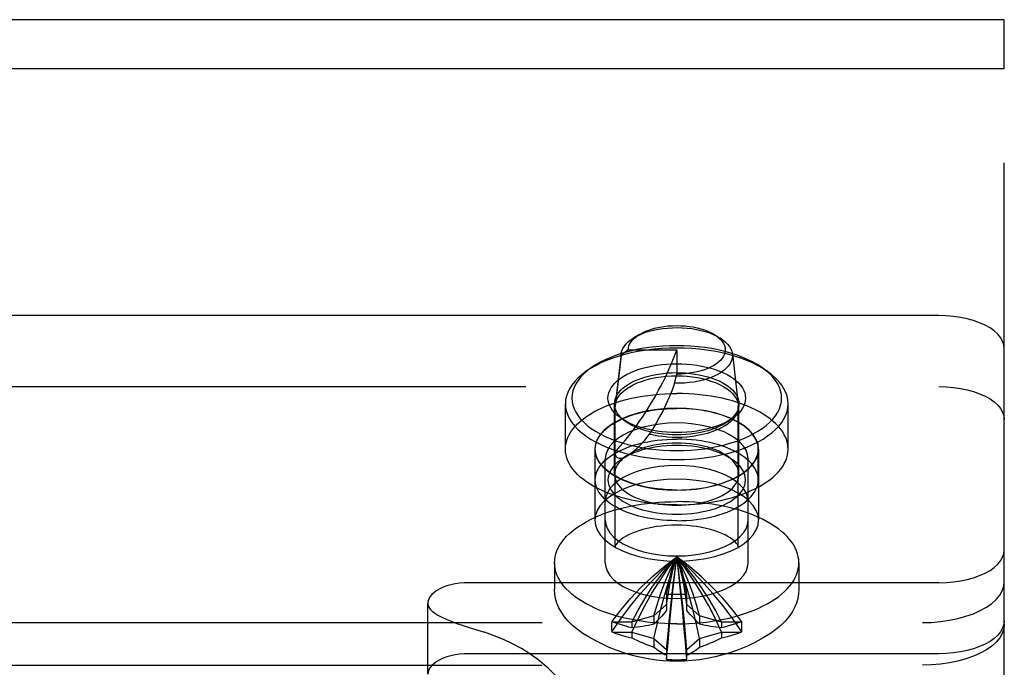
# Model space of a CAD drawing. Header units: inches. Extents: x 0 to 304, y 0 to 196.
# Tile 82 of 129: x 126.748 to 128.251, y 166.223 to 167.211. Entities that reach past the tile are written whole.
import ezdxf

# ---------------------------------------------------------------- set-up
doc = ezdxf.new("R2010")
doc.units = ezdxf.units.IN
doc.header["$LTSCALE"] = 16.696429
doc.header["$MEASUREMENT"] = 0
doc.linetypes.add('HIDDEN', pattern=[0.2, 0.1, -0.1])
doc.layers.add('DEFAULT_2', color=8, linetype='HIDDEN')

msp = doc.modelspace()

# ---------------------------------------------------------------- linework, layer by layer
at = {"layer": 'DEFAULT_2', "color": 8, "linetype": 'HIDDEN'}
for p, q in [((128.2509, 167.2108), (125.7509, 167.2108)), ((128.2509, 167.1358), (128.2509, 167.2108)), ((128.2509, 167.1358), (125.7509, 167.1358)), ((128.2509, 165.3229), (128.2509, 167.1358)), ((128.1509, 166.7594), (125.8509, 166.7594)), ((127.6939, 166.7309), (127.6855, 166.7257)), ((127.8075, 166.7311), (127.8164, 166.7257)), ((127.6659, 166.6986), (127.6569, 166.6206)), ((127.6661, 166.7011), (127.6571, 166.6234)), ((127.6769, 166.7072), (127.6659, 166.6986)), ((127.6659, 166.6986), (127.6661, 166.7011)), ((127.6769, 166.7072), (127.7509, 166.7072)), ((127.7509, 166.7072), (127.7509, 166.6702)), ((127.8358, 166.7011), (127.8448, 166.6234)), ((127.6203, 166.6798), (127.6121, 166.6741)), ((127.7477, 166.6562), (127.7509, 166.6702)), ((127.8816, 166.6798), (127.8897, 166.6741)), ((125.8509, 166.6512), (128.1509, 166.6512)), ((127.5809, 166.5557), (127.5809, 166.625)), ((127.6559, 166.5176), (127.6559, 166.625)), ((127.6569, 166.6206), (127.6571, 166.6234)), ((127.8448, 166.6234), (127.8449, 166.6206)), ((127.8459, 166.5176), (127.8459, 166.625)), ((127.9209, 166.5557), (127.9209, 166.625)), ((127.6569, 166.4069), (127.6569, 166.6206)), ((127.8449, 166.4069), (127.8449, 166.6206)), ((127.6734, 166.5976), (127.6652, 166.6033)), ((127.8285, 166.5976), (127.8367, 166.6033)), ((127.6259, 166.5557), (127.6259, 166.4474)), ((127.6264, 166.5089), (127.6264, 166.5557)), ((127.8754, 166.5089), (127.8754, 166.5557)), ((127.8759, 166.5557), (127.8759, 166.4474)), ((127.6419, 166.3825), (127.6419, 166.5412)), ((127.6734, 166.545), (127.6652, 166.5392)), ((127.8285, 166.545), (127.8367, 166.5392)), ((127.8599, 166.3825), (127.8599, 166.5412)), ((127.5644, 166.3825), (127.5644, 166.3422)), ((127.9374, 166.3825), (127.9374, 166.3422)), ((128.1509, 166.3519), (127.4334, 166.3519)), ((127.7355, 166.3343), (127.7354, 166.3335)), ((127.7354, 166.3335), (127.7354, 166.3099)), ((127.7664, 166.3335), (127.7664, 166.3343)), ((127.7664, 166.3099), (127.7664, 166.3335)), ((127.3709, 166.2124), (127.3709, 166.3207)), ((127.7354, 166.3186), (127.716, 166.3018)), ((127.7858, 166.3018), (127.7664, 166.3186)), ((127.6526, 166.2921), (127.6517, 166.2924)), ((127.6824, 166.2921), (127.6526, 166.2921)), ((127.716, 166.3018), (127.6824, 166.2921)), ((127.6824, 166.2921), (127.6824, 166.2834)), ((127.716, 166.3018), (127.716, 166.2888)), ((127.8194, 166.2921), (127.7858, 166.3018)), ((127.7858, 166.3018), (127.7858, 166.2888)), ((127.8492, 166.2921), (127.8194, 166.2921)), ((127.8194, 166.2921), (127.8194, 166.2834)), ((127.8502, 166.2924), (127.8492, 166.2921)), ((125.8759, 166.2912), (128.1259, 166.2912)), ((127.6517, 166.2769), (127.6526, 166.2766)), ((127.8492, 166.2766), (127.8502, 166.2769)), ((127.6526, 166.2766), (127.6824, 166.2766)), ((127.6824, 166.2766), (127.716, 166.2669)), ((127.6824, 166.2766), (127.6824, 166.2679)), ((127.716, 166.2669), (127.7354, 166.2501)), ((127.716, 166.2669), (127.716, 166.2539)), ((127.7664, 166.2501), (127.7858, 166.2669)), ((127.7858, 166.2669), (127.8194, 166.2766)), ((127.7858, 166.2669), (127.7858, 166.2539)), ((127.8194, 166.2766), (127.8492, 166.2766)), ((127.8194, 166.2766), (127.8194, 166.2679)), ((127.7354, 166.2501), (127.7354, 166.2352)), ((127.7664, 166.2352), (127.7664, 166.2501)), ((128.1509, 166.2437), (127.4334, 166.2437)), ((127.7354, 166.2352), (127.7355, 166.235)), ((127.7664, 166.235), (127.7664, 166.2352)), ((125.8759, 166.2262), (128.1259, 166.2262))]:
    msp.add_line(p, q, dxfattribs=at)
for points in [[(128.2509, 166.7094), (128.2503, 166.7151), (128.2484, 166.7206), (128.2453, 166.726), (128.241, 166.7311), (128.2356, 166.736), (128.2291, 166.7406), (128.2216, 166.7448), (128.2133, 166.7485), (128.2041, 166.7518), (128.1943, 166.7545), (128.184, 166.7566), (128.1732, 166.7582), (128.1622, 166.7591), (128.1509, 166.7594)], [(127.6939, 166.7309), (127.6984, 166.7333), (127.7031, 166.7355), (127.7082, 166.7375), (127.7137, 166.7392), (127.7194, 166.7407), (127.7253, 166.742), (127.7315, 166.7429), (127.7378, 166.7437), (127.7442, 166.7441), (127.7507, 166.7442), (127.7571, 166.7441), (127.7635, 166.7437), (127.7699, 166.743), (127.776, 166.7421), (127.782, 166.7408), (127.7877, 166.7393), (127.7932, 166.7376), (127.7983, 166.7357), (127.8031, 166.7335), (127.8075, 166.7311)], [(127.6769, 166.7072), (127.6772, 166.7104), (127.678, 166.7135), (127.6794, 166.7167), (127.6813, 166.7197), (127.6837, 166.7227), (127.6867, 166.7256), (127.6901, 166.7283), (127.6939, 166.7309)], [(127.6855, 166.7257), (127.6909, 166.7287), (127.6965, 166.7313), (127.7024, 166.7335), (127.7088, 166.7355), (127.7154, 166.7372), (127.7223, 166.7386), (127.7295, 166.7398), (127.7368, 166.7405), (127.7442, 166.741), (127.7517, 166.7411), (127.7592, 166.7409), (127.7666, 166.7404), (127.7739, 166.7396), (127.781, 166.7384), (127.7879, 166.7369), (127.7944, 166.7351), (127.8007, 166.7331), (127.8066, 166.7308), (127.812, 166.7282), (127.8164, 166.7257)], [(127.8079, 166.7309), (127.8114, 166.7285), (127.8149, 166.7258), (127.8179, 166.723), (127.8204, 166.72), (127.8224, 166.7169), (127.8238, 166.7137), (127.8246, 166.7105), (127.8249, 166.7073), (127.8247, 166.7041), (127.8238, 166.7009), (127.8224, 166.6977), (127.8205, 166.6946), (127.818, 166.6917), (127.8151, 166.6888), (127.8116, 166.6861), (127.8077, 166.6835), (127.8033, 166.6811), (127.7986, 166.6789), (127.7934, 166.677), (127.788, 166.6752), (127.7823, 166.6737), (127.7763, 166.6725), (127.7701, 166.6715), (127.7638, 166.6708), (127.7574, 166.6704), (127.7509, 166.6702)], [(127.7509, 166.7136), (127.7402, 166.7135), (127.7295, 166.7129), (127.7188, 166.712), (127.7082, 166.7107), (127.6978, 166.7091), (127.6876, 166.7071), (127.6777, 166.7048), (127.6681, 166.7021), (127.6589, 166.6991), (127.6502, 166.6958), (127.6419, 166.6922), (127.6342, 166.6883), (127.627, 166.6842), (127.6203, 166.6798)], [(127.6661, 166.7011), (127.6663, 166.7023), (127.6672, 166.7059), (127.6688, 166.7095), (127.671, 166.7131), (127.6738, 166.7165), (127.6773, 166.7199), (127.6813, 166.723), (127.6855, 166.7257)], [(127.8816, 166.6798), (127.8749, 166.6842), (127.8677, 166.6883), (127.8599, 166.6922), (127.8517, 166.6958), (127.8429, 166.6991), (127.8337, 166.7021), (127.8242, 166.7048), (127.8143, 166.7071), (127.8041, 166.7091), (127.7937, 166.7107), (127.7831, 166.712), (127.7724, 166.7129), (127.7617, 166.7135), (127.7509, 166.7136)], [(127.8164, 166.7257), (127.817, 166.7254), (127.8214, 166.7224), (127.8253, 166.7192), (127.8286, 166.7158), (127.8314, 166.7124), (127.8335, 166.7088), (127.8349, 166.7051), (127.8358, 166.7011)], [(127.7509, 166.71), (127.7395, 166.7098), (127.7281, 166.7092), (127.7168, 166.7082), (127.7055, 166.7069), (127.6945, 166.7051), (127.6836, 166.703), (127.6731, 166.7005), (127.6629, 166.6977), (127.6532, 166.6945), (127.6439, 166.691), (127.6351, 166.6872), (127.6269, 166.6831), (127.6192, 166.6787), (127.6121, 166.6741)], [(127.6569, 166.5514), (127.6646, 166.5602), (127.6721, 166.5691), (127.6794, 166.5782), (127.6864, 166.5874), (127.6932, 166.5968), (127.6997, 166.6063), (127.706, 166.6159), (127.712, 166.6257), (127.7178, 166.6355), (127.7233, 166.6455), (127.7286, 166.6555), (127.7336, 166.6657), (127.7383, 166.676), (127.7428, 166.6863), (127.747, 166.6967), (127.7509, 166.7072)], [(127.8358, 166.7011), (127.8359, 166.6976), (127.8354, 166.6939), (127.8342, 166.6902), (127.8324, 166.6866), (127.83, 166.683), (127.827, 166.6796), (127.8233, 166.6764), (127.8191, 166.6733), (127.8144, 166.6704), (127.8092, 166.6677), (127.8035, 166.6652), (127.7974, 166.6631), (127.791, 166.6612), (127.7842, 166.6595), (127.7772, 166.6582), (127.77, 166.6572), (127.7627, 166.6565), (127.7552, 166.6562), (127.7477, 166.6562)], [(127.8897, 166.6741), (127.8826, 166.6787), (127.875, 166.6831), (127.8667, 166.6872), (127.858, 166.691), (127.8487, 166.6945), (127.8389, 166.6977), (127.8288, 166.7005), (127.8182, 166.703), (127.8074, 166.7051), (127.7963, 166.7069), (127.7851, 166.7082), (127.7737, 166.7092), (127.7623, 166.7098), (127.7509, 166.71)], [(127.6652, 166.6033), (127.6643, 166.604), (127.6601, 166.6073), (127.6564, 166.6108), (127.6532, 166.6144), (127.6506, 166.6181), (127.6486, 166.6219), (127.6471, 166.6258), (127.6462, 166.6297), (127.6459, 166.6336), (127.6462, 166.6376), (127.6471, 166.6415), (127.6486, 166.6453), (127.6506, 166.6491), (127.6532, 166.6529), (127.6564, 166.6565), (127.6601, 166.6599), (127.6643, 166.6633), (127.6689, 166.6664), (127.6741, 166.6694), (127.6796, 166.6722), (127.6856, 166.6747), (127.6919, 166.6771), (127.6987, 166.6792), (127.7057, 166.681), (127.7129, 166.6826), (127.7204, 166.6839), (127.728, 166.6849), (127.7356, 166.6856), (127.7433, 166.686), (127.7509, 166.6861)], [(127.7509, 166.6861), (127.7586, 166.686), (127.7662, 166.6856), (127.7739, 166.6849), (127.7815, 166.6839), (127.789, 166.6826), (127.7962, 166.681), (127.8032, 166.6792), (127.8099, 166.6771), (127.8163, 166.6747), (127.8222, 166.6722), (127.8278, 166.6694), (127.8329, 166.6664), (127.8376, 166.6633), (127.8418, 166.6599), (127.8455, 166.6565), (127.8486, 166.6529), (127.8512, 166.6491), (127.8533, 166.6453), (127.8548, 166.6415), (127.8556, 166.6376), (127.8559, 166.6336), (127.8556, 166.6297), (127.8548, 166.6258), (127.8533, 166.6219), (127.8512, 166.6181), (127.8486, 166.6144), (127.8455, 166.6108), (127.8418, 166.6073), (127.8376, 166.604), (127.8367, 166.6033)], [(127.6121, 166.6741), (127.6058, 166.6692), (127.6001, 166.6642), (127.5951, 166.6589), (127.5908, 166.6535), (127.5873, 166.648), (127.5845, 166.6423), (127.5825, 166.6366), (127.5813, 166.6308), (127.5809, 166.625)], [(127.6203, 166.6798), (127.6143, 166.6753), (127.6089, 166.6705), (127.6042, 166.6656), (127.6002, 166.6605), (127.5969, 166.6553), (127.5943, 166.6499), (127.5924, 166.6446), (127.5913, 166.6391), (127.5909, 166.6336), (127.5913, 166.6282), (127.5924, 166.6227), (127.5943, 166.6173), (127.5969, 166.612), (127.6002, 166.6068), (127.6042, 166.6017), (127.6089, 166.5968), (127.6143, 166.592), (127.6203, 166.5874), (127.627, 166.5831), (127.6342, 166.5789), (127.6419, 166.5751), (127.6502, 166.5715), (127.6589, 166.5682), (127.6681, 166.5652), (127.6777, 166.5625), (127.6876, 166.5602), (127.6978, 166.5582), (127.7082, 166.5565), (127.7188, 166.5553), (127.7295, 166.5544), (127.7402, 166.5538), (127.7509, 166.5536)], [(127.6559, 166.625), (127.6562, 166.6285), (127.657, 166.6321), (127.6583, 166.6356), (127.6602, 166.639), (127.6625, 166.6424), (127.6654, 166.6456), (127.6687, 166.6488), (127.6725, 166.6518), (127.6767, 166.6546), (127.6814, 166.6573), (127.6864, 166.6598), (127.6918, 166.6622), (127.6976, 166.6643), (127.7036, 166.6662), (127.71, 166.6678), (127.7165, 166.6693), (127.7233, 166.6704), (127.7301, 166.6713), (127.7371, 166.672), (127.744, 166.6723), (127.7509, 166.6725)], [(127.7509, 166.5536), (127.7617, 166.5538), (127.7724, 166.5544), (127.7831, 166.5553), (127.7937, 166.5565), (127.8041, 166.5582), (127.8143, 166.5602), (127.8242, 166.5625), (127.8337, 166.5652), (127.8429, 166.5682), (127.8517, 166.5715), (127.8599, 166.5751), (127.8677, 166.5789), (127.8749, 166.5831), (127.8815, 166.5874), (127.8875, 166.592), (127.8929, 166.5968), (127.8976, 166.6017), (127.9017, 166.6068), (127.905, 166.612), (127.9076, 166.6173), (127.9094, 166.6227), (127.9106, 166.6282), (127.9109, 166.6336), (127.9106, 166.6391), (127.9094, 166.6446), (127.9076, 166.6499), (127.905, 166.6553), (127.9017, 166.6605), (127.8976, 166.6656), (127.8929, 166.6705), (127.8875, 166.6753), (127.8816, 166.6798)], [(127.7509, 166.6725), (127.7578, 166.6723), (127.7648, 166.672), (127.7717, 166.6713), (127.7786, 166.6704), (127.7853, 166.6693), (127.7919, 166.6678), (127.7982, 166.6662), (127.8043, 166.6643), (127.8101, 166.6622), (127.8155, 166.6598), (127.8205, 166.6573), (127.8251, 166.6546), (127.8294, 166.6518), (127.8331, 166.6488), (127.8365, 166.6456), (127.8393, 166.6424), (127.8417, 166.639), (127.8435, 166.6356), (127.8449, 166.6321), (127.8457, 166.6285), (127.8459, 166.625)], [(127.9209, 166.625), (127.9205, 166.6308), (127.9193, 166.6366), (127.9174, 166.6423), (127.9146, 166.648), (127.9111, 166.6535), (127.9068, 166.6589), (127.9018, 166.6642), (127.8961, 166.6692), (127.8897, 166.6741)], [(127.6571, 166.6234), (127.6573, 166.6248), (127.6584, 166.6288), (127.6602, 166.6328), (127.6626, 166.6368), (127.6658, 166.6406), (127.6696, 166.6442), (127.674, 166.6477), (127.6791, 166.6509), (127.6846, 166.654), (127.6907, 166.6567), (127.6973, 166.6592), (127.7042, 166.6614), (127.7115, 166.6633), (127.7191, 166.6649), (127.7269, 166.6661), (127.7349, 166.667), (127.7429, 166.6675), (127.7509, 166.6676)], [(127.7477, 166.6562), (127.7438, 166.6457), (127.7395, 166.6353), (127.7349, 166.6249), (127.73, 166.6147), (127.7248, 166.6049), (127.7196, 166.5955), (127.7143, 166.5867), (127.7089, 166.5786)], [(127.7509, 166.6676), (127.759, 166.6675), (127.767, 166.667), (127.7749, 166.6661), (127.7827, 166.6649), (127.7903, 166.6633), (127.7976, 166.6614), (127.8046, 166.6592), (127.8112, 166.6567), (127.8172, 166.654), (127.8228, 166.6509), (127.8278, 166.6477), (127.8323, 166.6442), (127.8361, 166.6406), (127.8392, 166.6368), (127.8417, 166.6328), (127.8435, 166.6288), (127.8446, 166.6248), (127.8448, 166.6234)], [(127.5809, 166.5557), (127.5812, 166.5601), (127.5819, 166.5646), (127.583, 166.569), (127.5846, 166.5734), (127.5867, 166.5777), (127.5893, 166.582), (127.5922, 166.5862), (127.5956, 166.5903), (127.5995, 166.5943), (127.6037, 166.5982), (127.6084, 166.602), (127.6134, 166.6057), (127.6188, 166.6092), (127.6246, 166.6126), (127.6307, 166.6158), (127.6372, 166.6189), (127.6439, 166.6218), (127.651, 166.6245), (127.6583, 166.627), (127.6659, 166.6293), (127.6738, 166.6314), (127.6818, 166.6333), (127.69, 166.635), (127.6984, 166.6365), (127.7069, 166.6378), (127.7156, 166.6388), (127.7243, 166.6396), (127.7332, 166.6402), (127.742, 166.6406), (127.7509, 166.6407)], [(127.9209, 166.5557), (127.9207, 166.5601), (127.92, 166.5646), (127.9188, 166.569), (127.9172, 166.5734), (127.9151, 166.5777), (127.9126, 166.582), (127.9096, 166.5862), (127.9062, 166.5903), (127.9024, 166.5943), (127.8982, 166.5982), (127.8935, 166.602), (127.8885, 166.6057), (127.883, 166.6092), (127.8773, 166.6126), (127.8711, 166.6158), (127.8647, 166.6189), (127.8579, 166.6218), (127.8509, 166.6245), (127.8435, 166.627), (127.8359, 166.6293), (127.8281, 166.6314), (127.8201, 166.6333), (127.8119, 166.635), (127.8035, 166.6365), (127.7949, 166.6378), (127.7863, 166.6388), (127.7775, 166.6396), (127.7687, 166.6402), (127.7598, 166.6406), (127.7509, 166.6407)], [(128.1509, 166.6512), (128.1622, 166.6509), (128.1732, 166.6499), (128.184, 166.6484), (128.1943, 166.6462), (128.2041, 166.6435), (128.2133, 166.6403), (128.2216, 166.6365), (128.2291, 166.6324), (128.2356, 166.6278), (128.241, 166.6229), (128.2453, 166.6177), (128.2484, 166.6123), (128.2503, 166.6068), (128.2509, 166.6012)], [(127.5809, 166.625), (127.5813, 166.6192), (127.5825, 166.6134), (127.5845, 166.6076), (127.5873, 166.602), (127.5908, 166.5965), (127.5951, 166.591), (127.6001, 166.5858), (127.6058, 166.5807), (127.6122, 166.5759), (127.6192, 166.5712), (127.6269, 166.5669), (127.6351, 166.5628), (127.6439, 166.5589), (127.6532, 166.5554), (127.6629, 166.5522), (127.6731, 166.5494), (127.6836, 166.5469), (127.6945, 166.5448), (127.7055, 166.5431), (127.7168, 166.5417), (127.7281, 166.5407), (127.7395, 166.5402), (127.7509, 166.54)], [(127.6734, 166.5976), (127.6725, 166.5982), (127.6687, 166.6012), (127.6654, 166.6043), (127.6625, 166.6076), (127.6602, 166.6109), (127.6583, 166.6144), (127.657, 166.6179), (127.6562, 166.6214), (127.6559, 166.625)], [(127.7509, 166.54), (127.7623, 166.5402), (127.7737, 166.5407), (127.7851, 166.5417), (127.7963, 166.5431), (127.8074, 166.5448), (127.8182, 166.5469), (127.8288, 166.5494), (127.8389, 166.5522), (127.8487, 166.5554), (127.858, 166.5589), (127.8667, 166.5627), (127.875, 166.5669), (127.8826, 166.5712), (127.8897, 166.5759), (127.8961, 166.5807), (127.9018, 166.5858), (127.9068, 166.591), (127.9111, 166.5964), (127.9146, 166.602), (127.9174, 166.6076), (127.9193, 166.6134), (127.9205, 166.6192), (127.9209, 166.625)], [(127.8459, 166.625), (127.8457, 166.6214), (127.8449, 166.6179), (127.8435, 166.6144), (127.8417, 166.6109), (127.8393, 166.6076), (127.8365, 166.6043), (127.8331, 166.6012), (127.8293, 166.5982), (127.8285, 166.5976)], [(127.8759, 166.5557), (127.875, 166.5633), (127.8723, 166.5707), (127.8678, 166.5779), (127.8616, 166.5847), (127.8538, 166.5912), (127.8445, 166.5971), (127.8338, 166.6025), (127.8219, 166.6071), (127.809, 166.611), (127.7953, 166.6141), (127.7808, 166.6164), (127.766, 166.6177), (127.7509, 166.6182), (127.7359, 166.6177), (127.721, 166.6164), (127.7066, 166.6141), (127.6928, 166.611), (127.6799, 166.6071), (127.668, 166.6025), (127.6574, 166.5971), (127.6481, 166.5912), (127.6402, 166.5847), (127.6341, 166.5779), (127.6296, 166.5707), (127.6269, 166.5633), (127.6259, 166.5557)], [(127.6264, 166.5557), (127.6267, 166.5595), (127.6273, 166.5632), (127.6285, 166.5669), (127.63, 166.5706), (127.6321, 166.5742), (127.6345, 166.5778), (127.6374, 166.5812), (127.6407, 166.5846), (127.6444, 166.5879), (127.6485, 166.5911), (127.6529, 166.5941), (127.6577, 166.597), (127.6629, 166.5997), (127.6684, 166.6023), (127.6741, 166.6047), (127.6802, 166.6069), (127.6865, 166.609), (127.6931, 166.6108), (127.6998, 166.6125), (127.7068, 166.6139), (127.7139, 166.6151), (127.7211, 166.6161), (127.7285, 166.6169), (127.7359, 166.6175), (127.7434, 166.6178), (127.7509, 166.6179)], [(127.8449, 166.6206), (127.8446, 166.6165), (127.8435, 166.6125), (127.8417, 166.6084), (127.8392, 166.6045), (127.8361, 166.6007), (127.8323, 166.5971), (127.8278, 166.5936), (127.8228, 166.5904), (127.8172, 166.5873), (127.8112, 166.5846), (127.8046, 166.5821), (127.7976, 166.5799), (127.7903, 166.578), (127.7827, 166.5764), (127.7749, 166.5752), (127.767, 166.5743), (127.759, 166.5738), (127.7509, 166.5736)], [(127.8754, 166.5557), (127.8752, 166.5595), (127.8745, 166.5632), (127.8734, 166.5669), (127.8718, 166.5706), (127.8698, 166.5742), (127.8673, 166.5778), (127.8645, 166.5812), (127.8612, 166.5846), (127.8575, 166.5879), (127.8534, 166.5911), (127.8489, 166.5941), (127.8441, 166.597), (127.839, 166.5997), (127.8335, 166.6023), (127.8277, 166.6047), (127.8217, 166.6069), (127.8153, 166.609), (127.8088, 166.6108), (127.802, 166.6125), (127.7951, 166.6139), (127.788, 166.6151), (127.7807, 166.6161), (127.7734, 166.6169), (127.7659, 166.6175), (127.7585, 166.6178), (127.7509, 166.6179)], [(127.8599, 166.5412), (127.8591, 166.5478), (127.8568, 166.5542), (127.8528, 166.5605), (127.8474, 166.5665), (127.8406, 166.5721), (127.8325, 166.5773), (127.8232, 166.582), (127.8128, 166.586), (127.8016, 166.5894), (127.7896, 166.5921), (127.777, 166.5941), (127.7641, 166.5953), (127.7509, 166.5957), (127.7378, 166.5953), (127.7248, 166.5941), (127.7123, 166.5921), (127.7003, 166.5894), (127.689, 166.586), (127.6787, 166.582), (127.6693, 166.5773), (127.6612, 166.5721), (127.6544, 166.5665), (127.649, 166.5605), (127.6451, 166.5542), (127.6427, 166.5478), (127.6419, 166.5412)], [(127.7509, 166.5811), (127.7433, 166.5813), (127.7356, 166.5817), (127.728, 166.5824), (127.7204, 166.5834), (127.7129, 166.5847), (127.7056, 166.5863), (127.6986, 166.5881), (127.6919, 166.5902), (127.6856, 166.5925), (127.6796, 166.5951), (127.6741, 166.5979), (127.6689, 166.6008), (127.6652, 166.6033)], [(127.7509, 166.5775), (127.744, 166.5776), (127.7371, 166.578), (127.7301, 166.5786), (127.7233, 166.5795), (127.7165, 166.5807), (127.71, 166.5821), (127.7036, 166.5838), (127.6976, 166.5857), (127.6918, 166.5878), (127.6864, 166.5901), (127.6814, 166.5926), (127.6767, 166.5953), (127.6734, 166.5976)], [(127.8367, 166.6033), (127.8329, 166.6008), (127.8278, 166.5979), (127.8222, 166.5951), (127.8163, 166.5925), (127.8099, 166.5902), (127.8032, 166.5881), (127.7962, 166.5863), (127.7889, 166.5847), (127.7815, 166.5834), (127.7739, 166.5824), (127.7662, 166.5817), (127.7586, 166.5813), (127.7509, 166.5811)], [(127.8285, 166.5976), (127.8251, 166.5953), (127.8205, 166.5926), (127.8154, 166.5901), (127.81, 166.5878), (127.8043, 166.5857), (127.7982, 166.5838), (127.7919, 166.5821), (127.7853, 166.5807), (127.7786, 166.5795), (127.7717, 166.5786), (127.7648, 166.578), (127.7578, 166.5776), (127.7509, 166.5775)], [(127.7089, 166.5786), (127.7049, 166.5733), (127.701, 166.5685), (127.6973, 166.5641), (127.6937, 166.5603), (127.6902, 166.5568), (127.687, 166.5538), (127.6839, 166.5512), (127.681, 166.5489), (127.6784, 166.5471), (127.6759, 166.5455), (127.6737, 166.5442), (127.6716, 166.5433), (127.6696, 166.5425), (127.6679, 166.542), (127.6662, 166.5417), (127.6647, 166.5415), (127.6634, 166.5416), (127.6621, 166.5418), (127.661, 166.5423), (127.6599, 166.5429), (127.6591, 166.5438), (127.6583, 166.5449), (127.6577, 166.5462), (127.6573, 166.5477), (127.657, 166.5494), (127.6569, 166.5514)], [(127.7509, 166.5736), (127.7438, 166.5738), (127.7366, 166.5742), (127.7295, 166.5749), (127.7225, 166.5758), (127.7156, 166.5771), (127.7089, 166.5786)], [(127.6264, 166.5089), (127.6267, 166.5127), (127.6273, 166.5164), (127.6285, 166.5201), (127.63, 166.5238), (127.6321, 166.5274), (127.6345, 166.531), (127.6374, 166.5345), (127.6407, 166.5379), (127.6444, 166.5411), (127.6485, 166.5443), (127.6529, 166.5473), (127.6577, 166.5502), (127.6629, 166.5529), (127.6684, 166.5555), (127.6741, 166.5579), (127.6802, 166.5602), (127.6865, 166.5622), (127.6931, 166.564), (127.6998, 166.5657), (127.7068, 166.5671), (127.7139, 166.5684), (127.7211, 166.5694), (127.7285, 166.5702), (127.7359, 166.5707), (127.7434, 166.5711), (127.7509, 166.5712)], [(127.7509, 166.5651), (127.744, 166.565), (127.7371, 166.5646), (127.7301, 166.5639), (127.7233, 166.563), (127.7165, 166.5619), (127.71, 166.5604), (127.7036, 166.5588), (127.6976, 166.5569), (127.6918, 166.5548), (127.6864, 166.5525), (127.6814, 166.5499), (127.6767, 166.5473), (127.6734, 166.545)], [(127.8754, 166.5089), (127.8752, 166.5127), (127.8745, 166.5164), (127.8734, 166.5201), (127.8718, 166.5238), (127.8698, 166.5274), (127.8673, 166.531), (127.8645, 166.5345), (127.8612, 166.5379), (127.8575, 166.5411), (127.8534, 166.5443), (127.8489, 166.5473), (127.8441, 166.5502), (127.839, 166.5529), (127.8335, 166.5555), (127.8277, 166.5579), (127.8217, 166.5602), (127.8153, 166.5622), (127.8088, 166.564), (127.802, 166.5657), (127.7951, 166.5671), (127.788, 166.5684), (127.7807, 166.5694), (127.7734, 166.5702), (127.7659, 166.5707), (127.7585, 166.5711), (127.7509, 166.5712)], [(127.8285, 166.545), (127.8251, 166.5473), (127.8205, 166.5499), (127.8155, 166.5525), (127.8101, 166.5548), (127.8043, 166.5569), (127.7982, 166.5588), (127.7919, 166.5604), (127.7853, 166.5619), (127.7786, 166.563), (127.7717, 166.5639), (127.7648, 166.5646), (127.7578, 166.565), (127.7509, 166.5651)], [(127.7509, 166.4707), (127.742, 166.4708), (127.7332, 166.4712), (127.7243, 166.4717), (127.7156, 166.4726), (127.7069, 166.4736), (127.6984, 166.4749), (127.69, 166.4763), (127.6818, 166.478), (127.6738, 166.48), (127.6659, 166.4821), (127.6583, 166.4844), (127.651, 166.4869), (127.6439, 166.4896), (127.6372, 166.4925), (127.6307, 166.4956), (127.6246, 166.4988), (127.6188, 166.5022), (127.6134, 166.5057), (127.6084, 166.5094), (127.6037, 166.5132), (127.5995, 166.5171), (127.5956, 166.5211), (127.5922, 166.5252), (127.5893, 166.5294), (127.5867, 166.5337), (127.5846, 166.538), (127.583, 166.5424), (127.5819, 166.5468), (127.5812, 166.5512), (127.5809, 166.5557)], [(127.6259, 166.5557), (127.6269, 166.5481), (127.6296, 166.5407), (127.6341, 166.5335), (127.6402, 166.5266), (127.6481, 166.5202), (127.6574, 166.5142), (127.668, 166.5089), (127.6799, 166.5043), (127.6928, 166.5004), (127.7066, 166.4973), (127.721, 166.495), (127.7359, 166.4936), (127.7509, 166.4932), (127.766, 166.4936), (127.7808, 166.495), (127.7953, 166.4973), (127.809, 166.5004), (127.8219, 166.5043), (127.8338, 166.5089), (127.8445, 166.5142), (127.8538, 166.5202), (127.8616, 166.5266), (127.8678, 166.5335), (127.8723, 166.5407), (127.875, 166.5481), (127.8759, 166.5557)], [(127.7509, 166.4934), (127.7434, 166.4936), (127.7359, 166.4939), (127.7285, 166.4945), (127.7211, 166.4953), (127.7139, 166.4963), (127.7068, 166.4975), (127.6998, 166.4989), (127.6931, 166.5006), (127.6865, 166.5024), (127.6802, 166.5045), (127.6741, 166.5067), (127.6684, 166.5091), (127.6629, 166.5117), (127.6577, 166.5144), (127.6529, 166.5173), (127.6485, 166.5203), (127.6444, 166.5235), (127.6407, 166.5268), (127.6374, 166.5301), (127.6345, 166.5336), (127.6321, 166.5372), (127.63, 166.5408), (127.6285, 166.5445), (127.6273, 166.5482), (127.6267, 166.5519), (127.6264, 166.5557)], [(127.7509, 166.5614), (127.7433, 166.5613), (127.7356, 166.5609), (127.728, 166.5602), (127.7204, 166.5592), (127.7129, 166.5579), (127.7057, 166.5563), (127.6987, 166.5545), (127.6919, 166.5524), (127.6856, 166.55), (127.6796, 166.5475), (127.6741, 166.5447), (127.6689, 166.5417), (127.6652, 166.5392)], [(127.8367, 166.5392), (127.8329, 166.5417), (127.8278, 166.5447), (127.8222, 166.5475), (127.8163, 166.55), (127.8099, 166.5524), (127.8032, 166.5545), (127.7962, 166.5563), (127.789, 166.5579), (127.7815, 166.5592), (127.7739, 166.5602), (127.7662, 166.5609), (127.7586, 166.5613), (127.7509, 166.5614)], [(127.7509, 166.4934), (127.7585, 166.4936), (127.7659, 166.4939), (127.7734, 166.4945), (127.7807, 166.4953), (127.788, 166.4963), (127.7951, 166.4975), (127.802, 166.4989), (127.8088, 166.5006), (127.8153, 166.5024), (127.8217, 166.5045), (127.8277, 166.5067), (127.8335, 166.5091), (127.839, 166.5117), (127.8441, 166.5144), (127.8489, 166.5173), (127.8534, 166.5203), (127.8575, 166.5235), (127.8612, 166.5268), (127.8645, 166.5301), (127.8673, 166.5336), (127.8698, 166.5372), (127.8718, 166.5408), (127.8734, 166.5445), (127.8745, 166.5482), (127.8752, 166.5519), (127.8754, 166.5557)], [(127.7509, 166.4707), (127.7598, 166.4708), (127.7687, 166.4712), (127.7775, 166.4717), (127.7863, 166.4726), (127.7949, 166.4736), (127.8035, 166.4749), (127.8119, 166.4763), (127.8201, 166.478), (127.8281, 166.48), (127.8359, 166.4821), (127.8435, 166.4844), (127.8509, 166.4869), (127.8579, 166.4896), (127.8647, 166.4925), (127.8711, 166.4956), (127.8773, 166.4988), (127.883, 166.5022), (127.8885, 166.5057), (127.8935, 166.5094), (127.8982, 166.5132), (127.9024, 166.5171), (127.9062, 166.5211), (127.9096, 166.5252), (127.9126, 166.5294), (127.9151, 166.5337), (127.9172, 166.538), (127.9188, 166.5424), (127.92, 166.5468), (127.9207, 166.5512), (127.9209, 166.5557)], [(127.6652, 166.5392), (127.6643, 166.5386), (127.6601, 166.5352), (127.6564, 166.5318), (127.6532, 166.5282), (127.6506, 166.5244), (127.6486, 166.5206), (127.6471, 166.5168), (127.6462, 166.5129), (127.6459, 166.5089), (127.6462, 166.505), (127.6471, 166.5011), (127.6486, 166.4972), (127.6506, 166.4934), (127.6532, 166.4897), (127.6564, 166.4861), (127.6601, 166.4826), (127.6643, 166.4793), (127.6689, 166.4761), (127.6741, 166.4732), (127.6796, 166.4704), (127.6856, 166.4678), (127.6919, 166.4655), (127.6986, 166.4634), (127.7056, 166.4616), (127.7129, 166.46), (127.7204, 166.4587), (127.728, 166.4577), (127.7356, 166.457), (127.7433, 166.4566), (127.7509, 166.4564)], [(127.6734, 166.545), (127.6725, 166.5444), (127.6687, 166.5414), (127.6654, 166.5382), (127.6625, 166.535), (127.6602, 166.5316), (127.6583, 166.5282), (127.657, 166.5247), (127.6562, 166.5211), (127.6559, 166.5176)], [(127.7509, 166.4564), (127.7586, 166.4566), (127.7662, 166.457), (127.7739, 166.4577), (127.7815, 166.4587), (127.7889, 166.46), (127.7962, 166.4616), (127.8032, 166.4634), (127.8099, 166.4655), (127.8163, 166.4678), (127.8222, 166.4704), (127.8278, 166.4732), (127.8329, 166.4761), (127.8376, 166.4793), (127.8418, 166.4826), (127.8455, 166.4861), (127.8486, 166.4897), (127.8512, 166.4934), (127.8533, 166.4972), (127.8548, 166.5011), (127.8556, 166.505), (127.8559, 166.5089), (127.8556, 166.5129), (127.8548, 166.5168), (127.8533, 166.5206), (127.8512, 166.5244), (127.8486, 166.5281), (127.8455, 166.5318), (127.8418, 166.5352), (127.8376, 166.5386), (127.8367, 166.5392)], [(127.8459, 166.5176), (127.8457, 166.5211), (127.8449, 166.5247), (127.8435, 166.5282), (127.8417, 166.5316), (127.8393, 166.535), (127.8365, 166.5382), (127.8331, 166.5414), (127.8294, 166.5444), (127.8285, 166.545)], [(127.8599, 166.4762), (127.8591, 166.4829), (127.8568, 166.4893), (127.8528, 166.4956), (127.8474, 166.5016), (127.8406, 166.5072), (127.8325, 166.5124), (127.8232, 166.517), (127.8128, 166.5211), (127.8016, 166.5245), (127.7896, 166.5272), (127.777, 166.5292), (127.7641, 166.5303), (127.7509, 166.5307), (127.7378, 166.5303), (127.7248, 166.5292), (127.7123, 166.5272), (127.7003, 166.5245), (127.689, 166.5211), (127.6787, 166.517), (127.6693, 166.5124), (127.6612, 166.5072), (127.6544, 166.5016), (127.649, 166.4956), (127.6451, 166.4893), (127.6427, 166.4829), (127.6419, 166.4762)], [(127.6559, 166.5176), (127.6562, 166.514), (127.657, 166.5105), (127.6583, 166.507), (127.6602, 166.5036), (127.6625, 166.5002), (127.6654, 166.4969), (127.6687, 166.4938), (127.6725, 166.4908), (127.6767, 166.4879), (127.6814, 166.4852), (127.6864, 166.4827), (127.6918, 166.4804), (127.6976, 166.4783), (127.7036, 166.4764), (127.71, 166.4747), (127.7165, 166.4733), (127.7233, 166.4721), (127.7301, 166.4712), (127.7371, 166.4706), (127.744, 166.4702), (127.7509, 166.4701)], [(127.7509, 166.4701), (127.7578, 166.4702), (127.7648, 166.4706), (127.7717, 166.4712), (127.7786, 166.4721), (127.7853, 166.4733), (127.7919, 166.4747), (127.7982, 166.4764), (127.8043, 166.4783), (127.81, 166.4804), (127.8154, 166.4827), (127.8205, 166.4852), (127.8251, 166.4879), (127.8293, 166.4908), (127.8331, 166.4938), (127.8365, 166.4969), (127.8393, 166.5002), (127.8417, 166.5036), (127.8435, 166.507), (127.8449, 166.5105), (127.8457, 166.514), (127.8459, 166.5176)], [(127.8759, 166.4474), (127.875, 166.455), (127.8723, 166.4624), (127.8678, 166.4696), (127.8616, 166.4765), (127.8538, 166.4829), (127.8445, 166.4889), (127.8338, 166.4942), (127.8219, 166.4989), (127.809, 166.5028), (127.7953, 166.5059), (127.7808, 166.5081), (127.766, 166.5095), (127.7509, 166.5099), (127.7359, 166.5095), (127.721, 166.5081), (127.7066, 166.5059), (127.6928, 166.5028), (127.6799, 166.4989), (127.668, 166.4942), (127.6574, 166.4889), (127.6481, 166.4829), (127.6402, 166.4765), (127.6341, 166.4696), (127.6296, 166.4624), (127.6269, 166.455), (127.6259, 166.4474)], [(127.7509, 166.4467), (127.7434, 166.4468), (127.7359, 166.4471), (127.7285, 166.4477), (127.7211, 166.4485), (127.7139, 166.4495), (127.7068, 166.4507), (127.6998, 166.4522), (127.6931, 166.4538), (127.6865, 166.4557), (127.6802, 166.4577), (127.6741, 166.4599), (127.6684, 166.4623), (127.6629, 166.4649), (127.6577, 166.4676), (127.6529, 166.4705), (127.6485, 166.4736), (127.6444, 166.4767), (127.6407, 166.48), (127.6374, 166.4834), (127.6345, 166.4869), (127.6321, 166.4904), (127.63, 166.494), (127.6285, 166.4977), (127.6273, 166.5014), (127.6267, 166.5052), (127.6264, 166.5089)], [(127.7509, 166.4467), (127.7585, 166.4468), (127.7659, 166.4471), (127.7734, 166.4477), (127.7807, 166.4485), (127.788, 166.4495), (127.7951, 166.4507), (127.802, 166.4522), (127.8088, 166.4538), (127.8153, 166.4557), (127.8217, 166.4577), (127.8277, 166.4599), (127.8335, 166.4623), (127.839, 166.4649), (127.8441, 166.4676), (127.8489, 166.4705), (127.8534, 166.4736), (127.8575, 166.4767), (127.8612, 166.48), (127.8645, 166.4834), (127.8673, 166.4869), (127.8698, 166.4904), (127.8718, 166.494), (127.8734, 166.4977), (127.8745, 166.5014), (127.8752, 166.5052), (127.8754, 166.5089)], [(127.5644, 166.3825), (127.5647, 166.3871), (127.5653, 166.3916), (127.5664, 166.3962), (127.568, 166.4007), (127.57, 166.4051), (127.5725, 166.4096), (127.5753, 166.4139), (127.5786, 166.4182), (127.5823, 166.4224), (127.5865, 166.4264), (127.591, 166.4304), (127.5959, 166.4343), (127.6011, 166.438), (127.6068, 166.4416), (127.6127, 166.4451), (127.6191, 166.4484), (127.6257, 166.4516), (127.6326, 166.4546), (127.6398, 166.4574), (127.6473, 166.46), (127.6551, 166.4625), (127.663, 166.4647), (127.6712, 166.4668), (127.6796, 166.4686), (127.6881, 166.4703), (127.6968, 166.4717), (127.7056, 166.4729), (127.7145, 166.4739), (127.7236, 166.4747), (127.7327, 166.4753), (127.7418, 166.4756), (127.7509, 166.4757)], [(127.9374, 166.3825), (127.9372, 166.3871), (127.9365, 166.3916), (127.9354, 166.3962), (127.9338, 166.4007), (127.9318, 166.4051), (127.9294, 166.4096), (127.9265, 166.4139), (127.9232, 166.4182), (127.9195, 166.4224), (127.9154, 166.4264), (127.9109, 166.4304), (127.906, 166.4343), (127.9007, 166.438), (127.8951, 166.4416), (127.8891, 166.4451), (127.8828, 166.4484), (127.8762, 166.4516), (127.8692, 166.4546), (127.862, 166.4574), (127.8545, 166.46), (127.8468, 166.4625), (127.8388, 166.4647), (127.8307, 166.4668), (127.8223, 166.4686), (127.8138, 166.4703), (127.8051, 166.4717), (127.7962, 166.4729), (127.7873, 166.4739), (127.7783, 166.4747), (127.7692, 166.4753), (127.7601, 166.4756), (127.7509, 166.4757)], [(127.6259, 166.4474), (127.6269, 166.4399), (127.6296, 166.4325), (127.6341, 166.4253), (127.6402, 166.4184), (127.6481, 166.4119), (127.6574, 166.406), (127.668, 166.4007), (127.6799, 166.396), (127.6928, 166.3921), (127.7066, 166.389), (127.721, 166.3868), (127.7359, 166.3854), (127.7509, 166.3849), (127.766, 166.3854), (127.7808, 166.3868), (127.7953, 166.389), (127.809, 166.3921), (127.8219, 166.396), (127.8338, 166.4007), (127.8445, 166.406), (127.8538, 166.4119), (127.8616, 166.4184), (127.8678, 166.4253), (127.8723, 166.4325), (127.875, 166.4399), (127.8759, 166.4474)], [(127.6419, 166.4474), (127.6427, 166.4408), (127.6451, 166.4344), (127.649, 166.4281), (127.6544, 166.4221), (127.6612, 166.4165), (127.6693, 166.4113), (127.6787, 166.4066), (127.689, 166.4026), (127.7003, 166.3992), (127.7123, 166.3965), (127.7248, 166.3945), (127.7378, 166.3933), (127.7509, 166.3929), (127.7641, 166.3933), (127.777, 166.3945), (127.7896, 166.3965), (127.8016, 166.3992), (127.8128, 166.4026), (127.8232, 166.4066), (127.8325, 166.4113), (127.8406, 166.4165), (127.8474, 166.4221), (127.8528, 166.4281), (127.8568, 166.4344), (127.8591, 166.4408), (127.8599, 166.4474)], [(127.7509, 166.4398), (127.7431, 166.4397), (127.7353, 166.4392), (127.7276, 166.4385), (127.7201, 166.4376), (127.7128, 166.4363), (127.7059, 166.4349), (127.6993, 166.4332), (127.693, 166.4313), (127.6873, 166.4293), (127.682, 166.4271), (127.6772, 166.4249), (127.6729, 166.4226), (127.6692, 166.4204), (127.666, 166.4181), (127.6634, 166.416), (127.6612, 166.4139), (127.6596, 166.4121), (127.6584, 166.4104), (127.6576, 166.4091), (127.6571, 166.408), (127.657, 166.4073), (127.6569, 166.4069)], [(127.8449, 166.4069), (127.8449, 166.4073), (127.8447, 166.408), (127.8443, 166.4091), (127.8435, 166.4105), (127.8422, 166.4121), (127.8406, 166.414), (127.8384, 166.416), (127.8358, 166.4182), (127.8326, 166.4204), (127.8289, 166.4227), (127.8246, 166.4249), (127.8198, 166.4272), (127.8146, 166.4293), (127.8088, 166.4313), (127.8026, 166.4332), (127.796, 166.4349), (127.789, 166.4363), (127.7818, 166.4376), (127.7743, 166.4385), (127.7666, 166.4392), (127.7588, 166.4397), (127.7509, 166.4398)], [(128.1509, 166.3519), (128.1622, 166.3523), (128.1732, 166.3532), (128.184, 166.3548), (128.1943, 166.3569), (128.2041, 166.3596), (128.2133, 166.3629), (128.2216, 166.3666), (128.2291, 166.3708), (128.2356, 166.3753), (128.241, 166.3802), (128.2453, 166.3854), (128.2484, 166.3908), (128.2503, 166.3963), (128.2509, 166.4019)], [(127.7509, 166.2892), (127.7418, 166.2894), (127.7327, 166.2897), (127.7236, 166.2902), (127.7145, 166.291), (127.7056, 166.292), (127.6968, 166.2933), (127.6881, 166.2947), (127.6796, 166.2963), (127.6712, 166.2982), (127.663, 166.3002), (127.6551, 166.3025), (127.6473, 166.305), (127.6398, 166.3076), (127.6326, 166.3104), (127.6257, 166.3134), (127.6191, 166.3166), (127.6127, 166.3199), (127.6068, 166.3233), (127.6011, 166.3269), (127.5959, 166.3307), (127.591, 166.3345), (127.5865, 166.3385), (127.5823, 166.3426), (127.5786, 166.3468), (127.5753, 166.3511), (127.5725, 166.3554), (127.57, 166.3598), (127.568, 166.3643), (127.5664, 166.3688), (127.5653, 166.3733), (127.5647, 166.3779), (127.5644, 166.3825)], [(127.6419, 166.3825), (127.6427, 166.3759), (127.6451, 166.3694), (127.649, 166.3632), (127.6544, 166.3572), (127.6612, 166.3515), (127.6693, 166.3463), (127.6787, 166.3417), (127.689, 166.3376), (127.7003, 166.3342), (127.7123, 166.3315), (127.7248, 166.3296), (127.7378, 166.3284), (127.7509, 166.328), (127.7641, 166.3284), (127.777, 166.3296), (127.7896, 166.3315), (127.8016, 166.3342), (127.8128, 166.3376), (127.8232, 166.3417), (127.8325, 166.3463), (127.8406, 166.3515), (127.8474, 166.3572), (127.8528, 166.3632), (127.8568, 166.3694), (127.8591, 166.3759), (127.8599, 166.3825)], [(127.6517, 166.2769), (127.6654, 166.2971), (127.6802, 166.3169), (127.6962, 166.3362), (127.7133, 166.3551), (127.7315, 166.3736), (127.7509, 166.3917)], [(127.6517, 166.2924), (127.6654, 166.3104), (127.6802, 166.3279), (127.6962, 166.3447), (127.7133, 166.361), (127.7315, 166.3767), (127.7509, 166.3917)], [(127.6824, 166.2766), (127.6919, 166.2968), (127.7021, 166.3166), (127.7131, 166.336), (127.7249, 166.355), (127.7375, 166.3736), (127.7509, 166.3917)], [(127.6824, 166.2921), (127.6919, 166.3102), (127.7021, 166.3277), (127.7131, 166.3446), (127.7249, 166.3609), (127.7375, 166.3766), (127.7509, 166.3917)], [(127.716, 166.2669), (127.7208, 166.2885), (127.7261, 166.3097), (127.7317, 166.3307), (127.7377, 166.3513), (127.7441, 166.3717), (127.7509, 166.3917)], [(127.716, 166.3018), (127.7208, 166.3185), (127.7261, 166.3346), (127.7317, 166.35), (127.7377, 166.3646), (127.7441, 166.3785), (127.7509, 166.3917)], [(127.7354, 166.2501), (127.7376, 166.274), (127.7399, 166.2978), (127.7424, 166.3214), (127.745, 166.345), (127.7479, 166.3684), (127.7509, 166.3917)], [(127.7354, 166.3186), (127.7376, 166.333), (127.7399, 166.3466), (127.7424, 166.3592), (127.745, 166.371), (127.7479, 166.3818), (127.7509, 166.3917)], [(127.7355, 166.235), (127.7376, 166.261), (127.7399, 166.287), (127.7424, 166.3131), (127.7451, 166.3392), (127.7479, 166.3654), (127.7509, 166.3917)], [(127.7355, 166.3343), (127.7376, 166.3466), (127.7399, 166.3578), (127.7424, 166.3679), (127.7451, 166.3769), (127.7479, 166.3848), (127.7509, 166.3917)], [(127.8502, 166.2924), (127.8365, 166.3104), (127.8217, 166.3279), (127.8057, 166.3447), (127.7886, 166.361), (127.7703, 166.3767), (127.7509, 166.3917)], [(127.8502, 166.2769), (127.8365, 166.2971), (127.8217, 166.3169), (127.8057, 166.3362), (127.7886, 166.3551), (127.7703, 166.3736), (127.7509, 166.3917)], [(127.8194, 166.2921), (127.81, 166.3102), (127.7998, 166.3277), (127.7887, 166.3446), (127.7769, 166.3609), (127.7643, 166.3766), (127.7509, 166.3917)], [(127.8194, 166.2766), (127.81, 166.2968), (127.7998, 166.3166), (127.7887, 166.336), (127.7769, 166.355), (127.7643, 166.3736), (127.7509, 166.3917)], [(127.7664, 166.2501), (127.7643, 166.274), (127.762, 166.2978), (127.7595, 166.3214), (127.7568, 166.345), (127.754, 166.3684), (127.7509, 166.3917)], [(127.7664, 166.235), (127.7643, 166.261), (127.7619, 166.287), (127.7595, 166.3131), (127.7568, 166.3392), (127.754, 166.3654), (127.7509, 166.3917)], [(127.7858, 166.3018), (127.781, 166.3185), (127.7758, 166.3346), (127.7702, 166.35), (127.7642, 166.3646), (127.7578, 166.3785), (127.7509, 166.3917)], [(127.7858, 166.2669), (127.781, 166.2885), (127.7758, 166.3097), (127.7702, 166.3307), (127.7642, 166.3513), (127.7578, 166.3717), (127.7509, 166.3917)], [(127.7664, 166.3343), (127.7643, 166.3466), (127.7619, 166.3578), (127.7595, 166.3679), (127.7568, 166.3769), (127.754, 166.3848), (127.7509, 166.3917)], [(127.7664, 166.3186), (127.7643, 166.333), (127.762, 166.3466), (127.7595, 166.3592), (127.7568, 166.371), (127.754, 166.3818), (127.7509, 166.3917)], [(127.7509, 166.2892), (127.7601, 166.2894), (127.7692, 166.2897), (127.7783, 166.2902), (127.7873, 166.291), (127.7962, 166.292), (127.8051, 166.2933), (127.8138, 166.2947), (127.8223, 166.2963), (127.8307, 166.2982), (127.8388, 166.3002), (127.8468, 166.3025), (127.8545, 166.305), (127.862, 166.3076), (127.8692, 166.3104), (127.8762, 166.3134), (127.8828, 166.3166), (127.8891, 166.3199), (127.8951, 166.3233), (127.9007, 166.3269), (127.906, 166.3307), (127.9109, 166.3345), (127.9154, 166.3385), (127.9195, 166.3426), (127.9232, 166.3468), (127.9265, 166.3511), (127.9294, 166.3554), (127.9318, 166.3598), (127.9338, 166.3643), (127.9354, 166.3688), (127.9365, 166.3733), (127.9372, 166.3779), (127.9374, 166.3825)], [(128.1259, 166.2912), (128.14, 166.2916), (128.1537, 166.2928), (128.1672, 166.2947), (128.1802, 166.2974), (128.1924, 166.3008), (128.2039, 166.3048), (128.2143, 166.3095), (128.2237, 166.3147), (128.2318, 166.3204), (128.2386, 166.3266), (128.2439, 166.333), (128.2478, 166.3398), (128.2501, 166.3466), (128.2509, 166.3537)], [(127.4334, 166.3519), (127.4264, 166.3517), (127.4195, 166.3512), (127.4128, 166.3502), (127.4063, 166.3488), (127.4002, 166.3471), (127.3945, 166.3451), (127.3892, 166.3428), (127.3846, 166.3402), (127.3805, 166.3373), (127.3771, 166.3342), (127.3744, 166.331), (127.3725, 166.3276), (127.3713, 166.3242), (127.3709, 166.3207)], [(127.6078, 166.2748), (127.5995, 166.2807), (127.592, 166.2869), (127.5854, 166.2934), (127.5796, 166.3002), (127.5749, 166.307), (127.571, 166.314), (127.5681, 166.3211), (127.566, 166.3281), (127.5648, 166.3352), (127.5644, 166.3422)], [(127.9374, 166.3422), (127.937, 166.3352), (127.9358, 166.3281), (127.9338, 166.3211), (127.9308, 166.3141), (127.927, 166.3071), (127.9222, 166.3002), (127.9165, 166.2934), (127.9099, 166.2869), (127.9024, 166.2807), (127.894, 166.2748)], [(127.7509, 166.3341), (127.7483, 166.3341), (127.7457, 166.3341), (127.7432, 166.3341), (127.7406, 166.3342), (127.738, 166.3342), (127.7355, 166.3343)], [(127.7664, 166.3343), (127.7638, 166.3342), (127.7613, 166.3342), (127.7587, 166.3341), (127.7561, 166.3341), (127.7535, 166.3341), (127.7509, 166.3341)], [(127.3709, 166.3207), (127.3713, 166.3177), (127.3725, 166.3148), (127.3746, 166.3118), (127.3775, 166.3088), (127.3814, 166.3057), (127.3862, 166.3027), (127.3921, 166.2996), (127.3989, 166.2965), (127.4067, 166.2934), (127.4154, 166.2901), (127.4251, 166.2868), (127.4355, 166.2833), (127.4574, 166.2764)], [(127.7354, 166.3099), (127.7329, 166.3068), (127.7303, 166.3038), (127.7279, 166.301), (127.7254, 166.2984), (127.723, 166.2958), (127.7207, 166.2934), (127.7184, 166.2911), (127.716, 166.2888)], [(127.7858, 166.2888), (127.7835, 166.2911), (127.7812, 166.2934), (127.7788, 166.2958), (127.7764, 166.2984), (127.774, 166.301), (127.7715, 166.3038), (127.769, 166.3068), (127.7664, 166.3099)], [(127.6517, 166.2924), (127.6515, 166.2896), (127.6515, 166.2869), (127.6514, 166.2843), (127.6515, 166.2818), (127.6515, 166.2793), (127.6517, 166.2769)], [(127.6824, 166.2834), (127.6779, 166.2845), (127.6732, 166.2857), (127.6683, 166.2871), (127.6633, 166.2886), (127.658, 166.2902), (127.6526, 166.2921)], [(127.8492, 166.2921), (127.8438, 166.2902), (127.8386, 166.2886), (127.8335, 166.2871), (127.8286, 166.2857), (127.8239, 166.2845), (127.8194, 166.2834)], [(127.8502, 166.2769), (127.8503, 166.2793), (127.8504, 166.2818), (127.8504, 166.2843), (127.8504, 166.2869), (127.8503, 166.2896), (127.8502, 166.2924)], [(128.2509, 166.2937), (128.2503, 166.2881), (128.2484, 166.2826), (128.2453, 166.2772), (128.241, 166.272), (128.2356, 166.2671), (128.2291, 166.2625), (128.2216, 166.2583), (128.2133, 166.2546), (128.2041, 166.2514), (128.1943, 166.2486), (128.184, 166.2465), (128.1732, 166.2449), (128.1622, 166.244), (128.1509, 166.2437)], [(127.716, 166.2888), (127.7118, 166.2879), (127.7076, 166.287), (127.7034, 166.2862), (127.6992, 166.2854), (127.695, 166.2848), (127.6908, 166.2842), (127.6866, 166.2838), (127.6824, 166.2834)], [(127.8194, 166.2834), (127.8152, 166.2838), (127.811, 166.2842), (127.8068, 166.2848), (127.8026, 166.2854), (127.7984, 166.2862), (127.7942, 166.287), (127.79, 166.2879), (127.7858, 166.2888)], [(128.2509, 166.2887), (128.2501, 166.2817), (128.2478, 166.2748), (128.2439, 166.2681), (128.2386, 166.2616), (128.2318, 166.2555), (128.2237, 166.2498), (128.2143, 166.2445), (128.2039, 166.2399), (128.1924, 166.2358), (128.1802, 166.2324), (128.1672, 166.2297), (128.1537, 166.2278), (128.14, 166.2266), (128.1259, 166.2262)], [(127.539, 166.2347), (127.5267, 166.2435), (127.5138, 166.2515), (127.5004, 166.2589), (127.4865, 166.2655), (127.4722, 166.2713), (127.4574, 166.2764)], [(127.7509, 166.2322), (127.7405, 166.2324), (127.7303, 166.233), (127.72, 166.2341), (127.7098, 166.2355), (127.6995, 166.2373), (127.6893, 166.2396), (127.6791, 166.2423), (127.6687, 166.2455), (127.6583, 166.2492), (127.6478, 166.2534), (127.6374, 166.2581), (127.6272, 166.2633), (127.6174, 166.2689), (127.6078, 166.2748)], [(127.6526, 166.2766), (127.658, 166.2747), (127.6633, 166.2731), (127.6683, 166.2716), (127.6732, 166.2702), (127.6779, 166.269), (127.6824, 166.2679)], [(127.6824, 166.2679), (127.6866, 166.2658), (127.6908, 166.2639), (127.695, 166.262), (127.6992, 166.2602), (127.7034, 166.2585), (127.7076, 166.2569), (127.7118, 166.2554), (127.716, 166.2539)], [(127.894, 166.2748), (127.8829, 166.2679), (127.8711, 166.2614), (127.8587, 166.2554), (127.8461, 166.2501), (127.8337, 166.2457), (127.8215, 166.2419), (127.8095, 166.2389), (127.7976, 166.2364), (127.7859, 166.2346), (127.7742, 166.2333), (127.7626, 166.2325), (127.7509, 166.2322)], [(127.7858, 166.2539), (127.79, 166.2554), (127.7942, 166.2569), (127.7984, 166.2585), (127.8026, 166.2602), (127.8068, 166.262), (127.811, 166.2639), (127.8152, 166.2658), (127.8194, 166.2679)], [(127.8194, 166.2679), (127.8239, 166.269), (127.8286, 166.2702), (127.8335, 166.2716), (127.8386, 166.2731), (127.8438, 166.2747), (127.8492, 166.2766)], [(127.716, 166.2539), (127.7184, 166.2521), (127.7207, 166.2504), (127.723, 166.2488), (127.7254, 166.2472), (127.7279, 166.2456), (127.7303, 166.2442), (127.7329, 166.2427), (127.7354, 166.2414)], [(127.7664, 166.2414), (127.769, 166.2427), (127.7715, 166.2442), (127.774, 166.2456), (127.7764, 166.2472), (127.7788, 166.2488), (127.7812, 166.2504), (127.7835, 166.2521), (127.7858, 166.2539)], [(127.4334, 166.2437), (127.4264, 166.2435), (127.4195, 166.2429), (127.4128, 166.2419), (127.4063, 166.2406), (127.4002, 166.2389), (127.3945, 166.2369), (127.3892, 166.2345), (127.3846, 166.2319), (127.3805, 166.2291), (127.3771, 166.226), (127.3744, 166.2228), (127.3725, 166.2194), (127.3713, 166.216), (127.3709, 166.2124)], [(127.6259, 166.0686), (127.625, 166.0875), (127.6222, 166.106), (127.6177, 166.1244), (127.6113, 166.1424), (127.6032, 166.1598), (127.5934, 166.1766), (127.582, 166.1926), (127.569, 166.2077), (127.5547, 166.2217), (127.539, 166.2347)], [(127.7355, 166.235), (127.738, 166.2349), (127.7406, 166.2348), (127.7432, 166.2347), (127.7457, 166.2346), (127.7483, 166.2346), (127.7509, 166.2346)], [(127.7509, 166.2346), (127.7535, 166.2346), (127.7561, 166.2346), (127.7587, 166.2347), (127.7613, 166.2348), (127.7638, 166.2349), (127.7664, 166.235)]]:
    msp.add_lwpolyline(points, dxfattribs=at)

doc.saveas('drawing.dxf')
